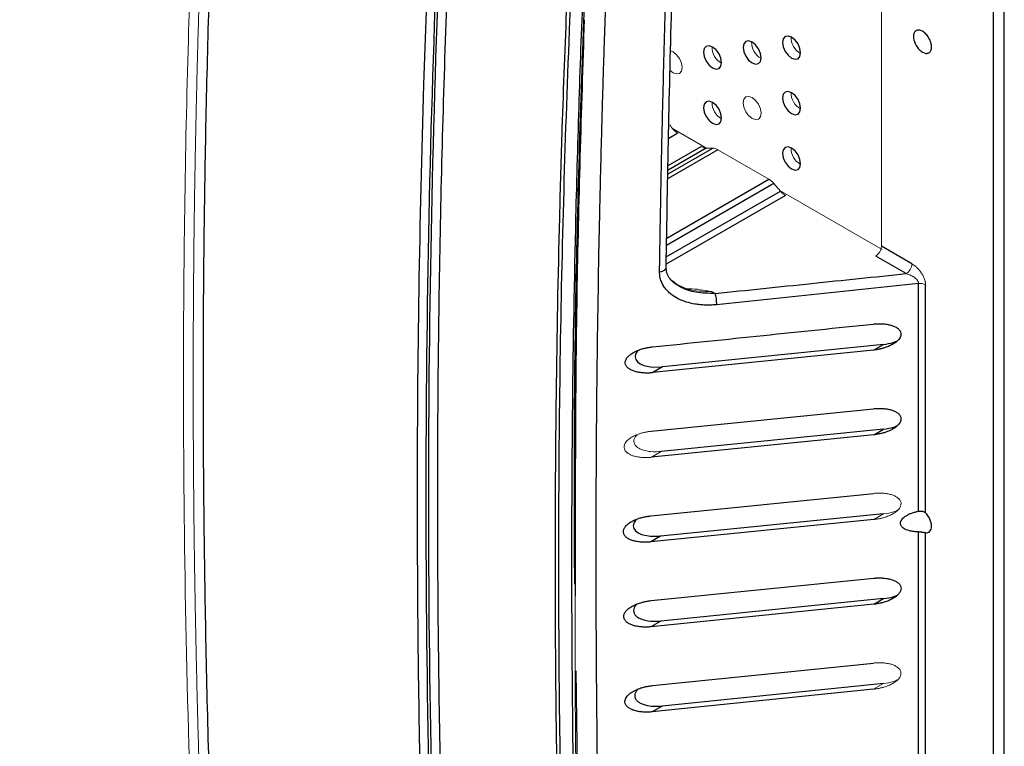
# Paper-space layout 'Sheet2' of a CAD drawing. Header units: millimetres. Extents: x 0 to 1118, y 0 to 864.
# Tile 25 of 85: x 241 to 303, y 563 to 608. Entities that reach past the tile are written whole.
import ezdxf

# ---------------------------------------------------------------- set-up
doc = ezdxf.new("R2010")
doc.units = ezdxf.units.MM

psp = doc.layouts.new('Sheet2')

# ---------------------------------------------------------------- linework, layer by layer
at = {"color": 7, "linetype": 'Continuous', "lineweight": 30}
for p, q in [((301.96, 641.451), (301.96, 506.721)), ((302.658, 507.619), (302.658, 640.542)), ((296.864, 592.746), (294.959, 593.846)), ((296.511, 592.134), (294.606, 593.234)), ((297.284, 577.255), (297.283, 591.513)), ((297.724, 577.147), (297.725, 591.433)), ((284.313, 591.011), (284.53, 590.886)), ((295.08, 587.702), (281.25, 586.286)), ((294.462, 587.346), (295.08, 587.702)), ((294.462, 587.346), (280.633, 585.93)), ((281.25, 586.286), (280.633, 585.93)), ((280.538, 582.259), (294.47, 583.675)), ((294.473, 582.043), (280.55, 580.634)), ((295.088, 582.399), (281.164, 580.994)), ((294.472, 582.044), (295.088, 582.399)), ((280.499, 576.962), (294.476, 578.37)), ((295.09, 577.093), (281.114, 575.691)), ((294.476, 576.737), (280.501, 575.33)), ((281.114, 575.691), (280.499, 575.336)), ((280.529, 571.656), (294.475, 573.062)), ((294.474, 571.428), (280.521, 570.018)), ((295.088, 571.784), (281.134, 570.379)), ((294.473, 571.429), (295.088, 571.784)), ((281.134, 570.379), (280.519, 570.024)), ((280.612, 566.339), (294.468, 567.751)), ((275.812, 567.258), (276.022, 553.188)), ((295.082, 566.473), (281.209, 565.057)), ((294.464, 566.117), (280.592, 564.701)), ((281.209, 565.057), (280.592, 564.701))]:
    psp.add_line(p, q, dxfattribs=at)
at = {"color": 144, "linetype": 'Continuous', "lineweight": 0}
for p, q in [((294.959, 593.846), (294.959, 630.533)), ((281.906, 606.011), (281.754, 606.075)), ((284.006, 599.985), (281.86, 601.224)), ((284.387, 599.985), (283.979, 599.985)), ((284.703, 599.889), (287.905, 598.041)), ((288.221, 597.772), (288.63, 597.3)), ((294.995, 593.642), (288.602, 597.332)), ((281.164, 580.994), (280.549, 580.639)), ((294.476, 576.738), (295.09, 577.093)), ((294.464, 566.117), (295.082, 566.473))]:
    psp.add_line(p, q, dxfattribs=at)
at = {"color": 8, "linetype": 'Continuous', "lineweight": 30}
for p, q in [((282.202, 600.925), (281.639, 600.599)), ((284.703, 599.889), (281.586, 598.089)), ((281.592, 598.372), (284.387, 599.985)), ((283.979, 599.985), (281.597, 598.61)), ((281.603, 598.893), (283.662, 600.082)), ((281.505, 594.346), (287.905, 598.041)), ((281.48, 593.173), (288.63, 597.3)), ((288.221, 597.772), (281.496, 593.889)), ((288.946, 597.032), (281.47, 592.716))]:
    psp.add_line(p, q, dxfattribs=at)
at = {"color": 7, "linetype": 'Continuous', "lineweight": 30, "flags": 128}
for points in [[(286.856, 606.624), (286.639, 606.699), (286.456, 606.664), (286.333, 606.523), (286.29, 606.297), (286.333, 606.023), (286.456, 605.74), (286.639, 605.492), (286.856, 605.318), (287.072, 605.242), (287.256, 605.278), (287.378, 605.419), (287.421, 605.644), (287.378, 605.919), (287.256, 606.202), (287.072, 606.449), (286.856, 606.624)], [(289.331, 606.931), (289.114, 607.006), (288.931, 606.97), (288.808, 606.829), (288.765, 606.604), (288.808, 606.329), (288.931, 606.046), (289.114, 605.799), (289.331, 605.624), (289.547, 605.549), (289.731, 605.585), (289.853, 605.726), (289.896, 605.951), (289.853, 606.226), (289.731, 606.508), (289.547, 606.756), (289.331, 606.931)], [(284.381, 606.318), (284.164, 606.393), (283.981, 606.357), (283.858, 606.216), (283.815, 605.991), (283.858, 605.716), (283.981, 605.433), (284.164, 605.186), (284.381, 605.011), (284.597, 604.936), (284.781, 604.972), (284.904, 605.113), (284.947, 605.338), (284.904, 605.613), (284.781, 605.895), (284.597, 606.143), (284.381, 606.318)], [(289.331, 603.46), (289.114, 603.536), (288.931, 603.5), (288.808, 603.359), (288.765, 603.134), (288.808, 602.859), (288.931, 602.576), (289.114, 602.329), (289.331, 602.154), (289.547, 602.079), (289.731, 602.114), (289.853, 602.255), (289.896, 602.48), (289.853, 602.755), (289.731, 603.038), (289.547, 603.286), (289.331, 603.46)], [(284.381, 602.847), (284.164, 602.923), (283.981, 602.887), (283.858, 602.746), (283.815, 602.521), (283.858, 602.246), (283.981, 601.963), (284.164, 601.716), (284.381, 601.541), (284.597, 601.466), (284.781, 601.501), (284.904, 601.642), (284.947, 601.868), (284.904, 602.142), (284.781, 602.425), (284.597, 602.673), (284.381, 602.847)], [(289.331, 599.99), (289.114, 600.065), (288.931, 600.03), (288.808, 599.888), (288.765, 599.663), (288.808, 599.388), (288.931, 599.106), (289.114, 598.858), (289.331, 598.684), (289.547, 598.608), (289.731, 598.644), (289.853, 598.785), (289.896, 599.01), (289.853, 599.285), (289.731, 599.568), (289.547, 599.815), (289.331, 599.99)], [(279.732, 587.329), (279.657, 587.257), (279.551, 587.083), (279.52, 586.912), (279.562, 586.752), (279.677, 586.603), (279.839, 586.487), (280.063, 586.388), (280.603, 586.28), (281.25, 586.286), (281.25, 586.286)], [(279.618, 576.747), (279.546, 576.679), (279.437, 576.506), (279.401, 576.335), (279.438, 576.172), (279.547, 576.02), (279.707, 575.9), (279.93, 575.799), (280.468, 575.686), (281.114, 575.691), (281.114, 575.691)]]:
    psp.add_lwpolyline(points, dxfattribs=at)
at = {"color": 144, "linetype": 'Continuous', "lineweight": 0, "flags": 128}
for points in [[(281.73, 604.839), (281.906, 604.705), (282.122, 604.63), (282.306, 604.665), (282.429, 604.806), (282.472, 605.031), (282.429, 605.306), (282.306, 605.589), (282.122, 605.837), (281.906, 606.011), (281.906, 606.011)], [(286.856, 603.154), (286.639, 603.229), (286.456, 603.193), (286.333, 603.052), (286.29, 602.827), (286.333, 602.552), (286.456, 602.27), (286.639, 602.022), (286.856, 601.847), (287.072, 601.772), (287.256, 601.808), (287.378, 601.949), (287.421, 602.174), (287.378, 602.449), (287.256, 602.732), (287.072, 602.979), (286.856, 603.154)]]:
    psp.add_lwpolyline(points, dxfattribs=at)
at = {"color": 144, "linetype": 'Continuous', "lineweight": 0}
for centre, radius, start, end in [((287.973, 606.616), 1.152, 178.66588, 241.32874), ((290.448, 606.922), 1.152, 178.66588, 241.32874), ((285.498, 606.309), 1.152, 178.66588, 241.32874), ((290.448, 603.452), 1.152, 178.66588, 241.32874), ((285.498, 602.839), 1.152, 178.66588, 241.32874), ((290.448, 599.982), 1.152, 178.66588, 241.32874), ((296.097, 592.781), 0.768, 302.60548, 357.39452)]:
    psp.add_arc(centre, radius, start, end, dxfattribs=at)
at = {"color": 7, "linetype": 'Continuous', "lineweight": 30}
for points, knots in [([(278.883, 658.085), (278.823, 657.515), (278.697, 656.331), (278.506, 654.481), (278.305, 652.492), (278.096, 650.361), (277.879, 648.088), (277.656, 645.672), (277.429, 643.112), (277.198, 640.408), (276.726, 634.622), (276.161, 626.753), (275.458, 614.645), (275.033, 604.599), (274.721, 593.842), (274.551, 584.837), (274.486, 574.198), (274.55, 563.483), (274.721, 554.29), (275.033, 543.191), (275.458, 532.688), (276.161, 519.828), (276.759, 510.855), (277.307, 503.627), (277.65, 499.366), (277.981, 495.439), (278.298, 491.849), (278.595, 488.598), (278.791, 486.542), (278.883, 485.572)], [0, 0, 0, 0, 0.010511, 0.021867, 0.034068, 0.047114, 0.061005, 0.075741, 0.091322, 0.107748, 0.125019, 0.196531, 0.249995, 0.342121, 0.374999, 0.439665, 0.5, 0.560225, 0.625002, 0.657956, 0.750006, 0.803471, 0.874982, 0.900571, 0.924259, 0.946046, 0.965932, 0.983917, 1, 1, 1, 1]), ([(279.151, 658.04), (279.09, 657.477), (278.968, 656.348), (278.791, 654.649), (278.616, 652.94), (278.444, 651.222), (278.275, 649.494), (278.109, 647.757), (277.947, 646.01), (277.788, 644.254), (277.633, 642.488), (277.48, 640.712), (277.331, 638.926), (277.186, 637.131), (277.045, 635.326), (276.906, 633.512), (276.772, 631.688), (276.641, 629.853), (276.514, 628.009), (276.391, 626.156), (276.272, 624.292), (276.157, 622.418), (276.046, 620.535), (275.939, 618.641), (275.677, 613.806), (275.319, 606.047), (274.972, 595.358), (274.767, 584.742), (274.7, 574.153), (274.767, 563.494), (274.972, 552.662), (275.319, 541.607), (275.704, 532.86), (276.034, 526.526), (276.25, 522.695), (276.481, 518.885), (276.726, 515.096), (276.984, 511.328), (277.256, 507.582), (277.541, 503.859), (277.838, 500.157), (278.148, 496.478), (278.47, 492.822), (278.802, 489.189), (279.035, 486.772), (279.151, 485.568)], [0, 0, 0, 0, 0.010393, 0.020829, 0.031308, 0.041831, 0.052398, 0.063007, 0.07366, 0.084357, 0.095097, 0.10588, 0.116706, 0.127576, 0.13849, 0.149446, 0.160446, 0.17149, 0.182576, 0.193706, 0.204879, 0.216096, 0.227356, 0.238659, 0.250005, 0.313829, 0.376771, 0.438829, 0.5, 0.561171, 0.623229, 0.686171, 0.749995, 0.771704, 0.793254, 0.814645, 0.835877, 0.856949, 0.877863, 0.898617, 0.919213, 0.939648, 0.959925, 0.980042, 1, 1, 1, 1]), ([(279.616, 658.047), (279.557, 657.458), (279.44, 656.282), (279.268, 654.513), (279.1, 652.742), (278.937, 650.969), (278.777, 649.193), (278.621, 647.414), (278.469, 645.633), (278.32, 643.849), (278.176, 642.062), (278.035, 640.273), (277.899, 638.481), (277.766, 636.687), (277.637, 634.89), (277.512, 633.091), (277.391, 631.289), (277.273, 629.485), (277.16, 627.678), (277.05, 625.869), (276.945, 624.057), (276.843, 622.243), (276.745, 620.427), (276.65, 618.608), (276.483, 615.229), (276.142, 607.617), (275.788, 596.681), (275.58, 584.65), (275.535, 576.286), (275.546, 570.646), (275.568, 567.039), (275.603, 563.424), (275.653, 559.801), (275.716, 556.17), (275.794, 552.531), (275.886, 548.885), (275.992, 545.232), (276.112, 541.571), (276.247, 537.903), (276.395, 534.227), (276.558, 530.544), (276.735, 526.854), (276.925, 523.157), (277.13, 519.453), (277.35, 515.742), (277.583, 512.024), (277.83, 508.299), (278.092, 504.568), (278.368, 500.83), (278.658, 497.086), (278.962, 493.335), (279.28, 489.578), (279.504, 487.068), (279.616, 485.813)], [0, 0, 0, 0, 0.010869, 0.021738, 0.032608, 0.043477, 0.054346, 0.065216, 0.076086, 0.086955, 0.097825, 0.108695, 0.119565, 0.130435, 0.141304, 0.152174, 0.163044, 0.173914, 0.184784, 0.195654, 0.206523, 0.217393, 0.228263, 0.239133, 0.250002, 0.288749, 0.375002, 0.443723, 0.500001, 0.520834, 0.541668, 0.562501, 0.583335, 0.604168, 0.625001, 0.645834, 0.666668, 0.687501, 0.708334, 0.729167, 0.750001, 0.770834, 0.791668, 0.812501, 0.833335, 0.854169, 0.875002, 0.895836, 0.916669, 0.937503, 0.958335, 0.979168, 1, 1, 1, 1]), ([(279.505, 656.155), (279.011, 650.779), (277.957, 639.315), (276.831, 621.43), (276.044, 602.575), (275.665, 586.327), (275.705, 576.28), (275.719, 572.691)], [0, 0, 0, 0, 0.198949, 0.424202, 0.649515, 0.874795, 1, 1, 1, 1]), ([(268.84, 647.374), (268.794, 646.841), (268.671, 645.434), (268.494, 643.322), (268.31, 641.031), (267.98, 636.786), (267.327, 627.547), (266.698, 615.903), (266.05, 598.512), (265.775, 580.903), (265.991, 560.237), (266.483, 544.405), (267.057, 532.272), (267.493, 524.654), (267.829, 519.343), (268.107, 515.258), (268.365, 511.677), (268.596, 508.604), (268.759, 506.552), (268.84, 505.526)], [0, 0, 0, 0, 0.011833, 0.03125, 0.046823, 0.062501, 0.125002, 0.250001, 0.316024, 0.499997, 0.624997, 0.749997, 0.828892, 0.874998, 0.906249, 0.937499, 0.95834, 0.979174, 1, 1, 1, 1]), ([(269.404, 505.568), (268.419, 517.882), (267.675, 530.092), (266.682, 554.27), (266.433, 566.238), (266.433, 589.904), (266.682, 601.602), (267.675, 624.703), (268.419, 636.107), (269.404, 647.355)], [0, 0, 0, 0, 0.25, 0.25, 0.5, 0.5, 0.75, 0.75, 1, 1, 1, 1]), ([(269.543, 647.438), (267.563, 624.949), (266.571, 601.82), (266.571, 554.488), (267.563, 530.285), (269.543, 505.651)], [0, 0, 0, 0, 0.5, 0.5, 1, 1, 1, 1]), ([(270.105, 647.42), (270.056, 646.85), (269.957, 645.715), (269.814, 644.015), (269.675, 642.323), (269.541, 640.638), (269.345, 638.103), (269.095, 634.707), (268.709, 629.016), (268.284, 621.87), (267.725, 610.357), (267.26, 595.835), (267.073, 578.199), (267.26, 560.36), (267.725, 545.333), (268.284, 533.215), (268.692, 525.914), (269.037, 520.416), (269.261, 517.047), (269.476, 513.981), (269.676, 511.234), (269.885, 508.475), (270.031, 506.629), (270.105, 505.693)], [0, 0, 0, 0, 0.012652, 0.025227, 0.037727, 0.050152, 0.062501, 0.09376, 0.125002, 0.187552, 0.250002, 0.375088, 0.5, 0.624911, 0.749998, 0.812439, 0.874998, 0.899958, 0.924999, 0.943849, 0.9625, 0.980981, 1, 1, 1, 1]), ([(253.393, 523.553), (253.26, 523.761), (252.995, 524.178), (252.601, 524.805), (252.211, 525.433), (251.824, 526.061), (251.44, 526.69), (251.06, 527.319), (250.683, 527.949), (250.05, 529.02), (248.943, 530.928), (246.941, 534.526), (244.6, 539.053), (242.045, 544.463), (239.858, 549.568), (237.676, 555.235), (235.928, 560.382), (234.097, 566.56), (232.455, 573.22), (231.055, 580.996), (230.212, 588.599), (230.023, 593.542), (230.024, 596.004), (230.024, 596.087), (230.025, 596.18), (230.025, 596.284), (230.025, 596.398), (230.026, 596.523), (230.027, 596.658), (230.028, 596.803), (230.03, 596.959), (230.032, 597.125), (230.034, 597.301), (230.037, 597.488), (230.041, 597.685), (230.045, 597.892), (230.05, 598.11), (230.056, 598.337), (230.062, 598.575), (230.07, 598.823), (230.078, 599.08), (230.088, 599.348), (230.099, 599.625), (230.111, 599.913), (230.125, 600.21), (230.14, 600.517), (230.157, 600.833), (230.176, 601.159), (230.196, 601.495), (230.218, 601.84), (230.243, 602.194), (230.27, 602.558), (230.299, 602.931), (230.33, 603.313), (230.364, 603.705), (230.401, 604.105), (230.441, 604.514), (230.484, 604.932), (230.53, 605.358), (230.579, 605.793), (230.632, 606.236), (230.688, 606.688), (230.748, 607.148), (230.813, 607.616), (230.881, 608.092), (230.954, 608.576), (231.031, 609.068), (231.113, 609.567), (231.199, 610.074), (231.291, 610.588), (231.388, 611.109), (231.49, 611.637), (231.598, 612.172), (231.712, 612.713), (231.832, 613.261), (231.957, 613.815), (232.09, 614.375), (232.229, 614.942), (232.374, 615.514), (232.527, 616.091), (232.687, 616.674), (232.854, 617.262), (233.029, 617.855), (233.212, 618.452), (233.403, 619.054), (233.603, 619.66), (233.811, 620.27), (234.028, 620.884), (234.253, 621.501), (234.488, 622.121), (234.733, 622.745), (234.987, 623.371), (235.251, 623.999), (235.526, 624.629), (235.811, 625.261), (236.106, 625.895), (236.413, 626.53), (236.73, 627.165), (237.059, 627.801), (237.4, 628.437), (237.753, 629.073), (238.118, 629.709), (238.495, 630.344), (238.885, 630.977), (239.287, 631.609), (239.703, 632.239), (240.132, 632.866), (240.574, 633.491), (241.03, 634.113), (241.501, 634.731), (241.985, 635.345), (242.484, 635.955), (242.998, 636.56), (243.527, 637.159), (244.07, 637.753), (244.63, 638.341), (245.205, 638.922), (245.795, 639.496), (246.402, 640.063), (247.025, 640.621), (247.664, 641.171), (248.32, 641.711), (248.993, 642.242), (249.683, 642.763), (250.39, 643.274), (251.114, 643.773), (251.856, 644.26), (252.616, 644.736), (253.133, 645.04), (253.393, 645.193)], [0, 0, 0, 0, 0.004487, 0.008968, 0.013442, 0.01791, 0.02237, 0.026824, 0.031271, 0.035712, 0.049464, 0.071423, 0.110818, 0.142842, 0.181875, 0.214263, 0.257285, 0.285688, 0.339253, 0.392822, 0.446395, 0.499969, 0.500504, 0.501117, 0.501808, 0.502577, 0.503424, 0.504349, 0.505353, 0.506434, 0.507594, 0.508831, 0.510147, 0.511541, 0.513013, 0.514563, 0.516191, 0.517898, 0.519682, 0.521544, 0.523485, 0.525504, 0.527601, 0.529775, 0.532028, 0.534359, 0.536769, 0.539256, 0.541821, 0.544465, 0.547186, 0.549986, 0.552864, 0.555819, 0.558853, 0.561965, 0.565155, 0.568423, 0.57177, 0.575194, 0.578696, 0.582277, 0.585935, 0.589672, 0.593487, 0.597379, 0.60135, 0.605399, 0.609526, 0.613731, 0.618015, 0.622376, 0.626815, 0.631332, 0.635928, 0.640601, 0.645353, 0.650183, 0.65509, 0.660076, 0.66514, 0.670282, 0.675502, 0.6808, 0.686176, 0.69163, 0.697162, 0.702773, 0.708461, 0.714227, 0.720072, 0.725994, 0.731995, 0.738074, 0.74423, 0.750465, 0.756778, 0.763169, 0.769638, 0.776185, 0.78281, 0.789513, 0.796294, 0.803153, 0.81009, 0.817105, 0.824199, 0.83137, 0.83862, 0.845947, 0.853353, 0.860836, 0.868398, 0.876038, 0.883755, 0.891551, 0.899425, 0.907377, 0.915407, 0.923515, 0.931701, 0.939965, 0.948307, 0.956727, 0.965226, 0.973802, 0.982457, 0.991189, 1, 1, 1, 1]), ([(254.727, 644.583), (254.683, 644.011), (254.594, 642.869), (254.467, 641.153), (254.343, 639.436), (254.223, 637.718), (254.107, 636), (253.995, 634.281), (253.887, 632.562), (253.783, 630.841), (253.683, 629.12), (253.587, 627.398), (253.495, 625.676), (253.406, 623.952), (253.322, 622.228), (253.242, 620.503), (253.165, 618.778), (253.092, 617.052), (252.948, 613.43), (252.762, 607.899), (252.583, 600.431), (252.475, 592.932), (252.427, 582.885), (252.547, 570.216), (252.905, 557.422), (253.333, 547.106), (253.66, 540.634), (253.955, 535.436), (254.167, 531.975), (254.364, 528.944), (254.54, 526.334), (254.664, 524.581), (254.727, 523.7)], [0, 0, 0, 0, 0.014819, 0.029624, 0.044415, 0.059191, 0.073952, 0.088699, 0.103433, 0.118152, 0.132857, 0.147548, 0.162225, 0.176889, 0.191538, 0.206175, 0.220798, 0.235407, 0.250003, 0.31262, 0.375153, 0.437612, 0.500003, 0.62485, 0.749998, 0.81241, 0.874998, 0.906261, 0.937499, 0.958105, 0.978939, 1, 1, 1, 1]), ([(278.598, 629.193), (278.562, 628.557), (278.491, 627.302), (278.391, 625.444), (278.297, 623.637), (278.208, 621.882), (278.126, 620.179), (278.049, 618.528), (277.978, 616.93), (277.911, 615.384), (277.85, 613.891), (277.792, 612.451), (277.739, 611.063), (277.69, 609.729), (277.644, 608.449), (277.603, 607.221), (277.564, 606.048), (277.528, 604.928), (277.496, 603.862), (277.466, 602.85), (277.439, 601.893), (277.414, 600.989), (277.392, 600.14), (277.371, 599.345), (277.353, 598.605), (277.336, 597.919), (277.321, 597.288), (277.308, 596.712), (277.297, 596.19), (277.287, 595.723), (277.278, 595.312), (277.27, 594.955), (277.264, 594.653), (277.259, 594.406), (277.255, 594.214), (277.253, 594.077), (277.191, 590.936), (277.099, 584.821), (277.048, 575.741), (277.078, 566.814), (277.176, 558.643), (277.333, 550.66), (277.558, 542.287), (277.912, 532.324), (278.352, 522.683), (278.817, 514.127), (279.223, 507.429), (279.623, 501.404), (280.005, 496.06), (280.36, 491.401), (280.675, 487.431), (280.878, 485.012), (280.969, 483.919)], [0, 0, 0, 0, 0.0137073, 0.027029, 0.0399651, 0.0525154, 0.0646799, 0.0764586, 0.0878514, 0.0988581, 0.1094789, 0.1197136, 0.1295621, 0.1390245, 0.1481007, 0.1567907, 0.1650944, 0.1730118, 0.1805429, 0.1876876, 0.194446, 0.200818, 0.2068036, 0.2124028, 0.2176156, 0.222442, 0.2268819, 0.2309353, 0.2346023, 0.2378828, 0.2407768, 0.2432843, 0.2454054, 0.2471399, 0.248488, 0.2494495, 0.2500246, 0.3146386, 0.3778605, 0.4396874, 0.5001171, 0.5468098, 0.6040507, 0.671834, 0.7501509, 0.7997758, 0.8447534, 0.8850854, 0.9207739, 0.9518212, 0.9782292, 1, 1, 1, 1]), ([(281.058, 592.241), (281.068, 592.93), (281.089, 594.308), (281.126, 596.368), (281.165, 598.422), (281.208, 600.467), (281.255, 602.505), (281.305, 604.535), (281.359, 606.558), (281.416, 608.573), (281.476, 610.581), (281.54, 612.58), (281.607, 614.573), (281.677, 616.557), (281.75, 618.535), (281.827, 620.504), (281.907, 622.466), (281.99, 624.421), (282.048, 625.72), (282.077, 626.369)], [0, 0, 0, 0, 0.060115, 0.12007, 0.179864, 0.239497, 0.298968, 0.358279, 0.417428, 0.476415, 0.535241, 0.593904, 0.652405, 0.710744, 0.768921, 0.826935, 0.884786, 0.942475, 1, 1, 1, 1]), ([(281.466, 592.531), (281.566, 598.111), (281.771, 609.555), (282.222, 620.854), (282.453, 626.643)], [0, 0, 0, 0, 0.487617, 1, 1, 1, 1]), ([(276.332, 608.017), (276.15, 602.306), (275.771, 590.396), (275.769, 578.261), (275.767, 571.946)], [0, 0, 0, 0, 0.479557, 1, 1, 1, 1]), ([(298.099, 606.323), (298.099, 606.409), (298.084, 606.503), (298.027, 606.693), (297.985, 606.79), (297.881, 606.971), (297.818, 607.056), (297.681, 607.2), (297.607, 607.26), (297.459, 607.346), (297.385, 607.371), (297.248, 607.385), (297.185, 607.373), (297.081, 607.312), (297.039, 607.264), (296.982, 607.139), (296.967, 607.062), (296.967, 606.976)], [0, 0, 0, 0, 0.125, 0.125, 0.25, 0.25, 0.375, 0.375, 0.5, 0.5, 0.625, 0.625, 0.75, 0.75, 0.875, 0.875, 1, 1, 1, 1]), ([(296.967, 606.976), (296.967, 606.891), (296.982, 606.797), (297.039, 606.606), (297.081, 606.509), (297.185, 606.328), (297.248, 606.243), (297.385, 606.099), (297.459, 606.039), (297.607, 605.954), (297.681, 605.928), (297.818, 605.914), (297.881, 605.927), (297.985, 605.987), (298.027, 606.035), (298.084, 606.161), (298.099, 606.238), (298.099, 606.323)], [0, 0, 0, 0, 0.125, 0.125, 0.25, 0.25, 0.375, 0.375, 0.5, 0.5, 0.625, 0.625, 0.75, 0.75, 0.875, 0.875, 1, 1, 1, 1]), ([(229.932, 593.833), (229.968, 592.313), (230.057, 588.507), (230.763, 582.174), (231.972, 574.922), (233.681, 567.547), (235.637, 560.85), (237.148, 556.451), (237.911, 554.369), (238.101, 553.856), (238.293, 553.344), (238.488, 552.831), (238.684, 552.319), (238.882, 551.807), (239.083, 551.295), (239.223, 550.941), (239.338, 550.651), (239.505, 550.234), (239.768, 549.585), (240.115, 548.741), (240.492, 547.838), (240.919, 546.835), (241.337, 545.874), (241.712, 545.026), (242.033, 544.31), (242.331, 543.655), (242.605, 543.058), (242.861, 542.505), (243.1, 541.997), (243.316, 541.539), (243.551, 541.045), (243.956, 540.202), (244.648, 538.789), (245.652, 536.801), (246.486, 535.209), (247.025, 534.203), (247.212, 533.856), (247.404, 533.502), (247.602, 533.14), (247.804, 532.77), (248.078, 532.275), (248.478, 531.556), (249.067, 530.515), (249.839, 529.174), (250.804, 527.539), (251.972, 525.613), (252.837, 524.243), (253.301, 523.509)], [0, 0, 0, 0, 0.068843, 0.172312, 0.275776, 0.379232, 0.482682, 0.555114, 0.562227, 0.569341, 0.576453, 0.583566, 0.590678, 0.59779, 0.604902, 0.612014, 0.612554, 0.616976, 0.629409, 0.639633, 0.6522, 0.66711, 0.681555, 0.692432, 0.702619, 0.711592, 0.719951, 0.727697, 0.734829, 0.741347, 0.746985, 0.755631, 0.776928, 0.806715, 0.83995, 0.844789, 0.849741, 0.854806, 0.859983, 0.865274, 0.870677, 0.881271, 0.896249, 0.915611, 0.939357, 0.967488, 1, 1, 1, 1]), ([(282.278, 591.341), (282.155, 591.418), (281.913, 591.571), (281.654, 591.866), (281.488, 592.193), (281.474, 592.43), (281.467, 592.548)], [0, 0, 0, 0, 0.257075, 0.508288, 0.754903, 1, 1, 1, 1]), ([(284.62, 590.186), (284.572, 590.182), (284.477, 590.172), (284.335, 590.163), (284.193, 590.158), (284.051, 590.157), (283.85, 590.16), (283.593, 590.177), (283.192, 590.23), (282.724, 590.34), (282.227, 590.54), (281.864, 590.764), (281.614, 590.976), (281.435, 591.167), (281.282, 591.384), (281.178, 591.594), (281.116, 591.778), (281.081, 591.929), (281.06, 592.083), (281.058, 592.188), (281.058, 592.241)], [0, 0, 0, 0, 0.027725, 0.055432, 0.083151, 0.110911, 0.138741, 0.201814, 0.264218, 0.382057, 0.49656, 0.604184, 0.662763, 0.719933, 0.785746, 0.850528, 0.88814, 0.925437, 0.962647, 1, 1, 1, 1]), ([(284.53, 590.886), (286.543, 591.096), (290.537, 591.511), (294.53, 591.927), (296.511, 592.134)], [0, 0, 0, 0, 0.504092, 1, 1, 1, 1]), ([(297.283, 591.513), (295.181, 591.292), (290.96, 590.849), (286.739, 590.408), (284.62, 590.186)], [0, 0, 0, 0, 0.4979117, 1, 1, 1, 1]), ([(284.53, 590.886), (284.54, 590.853), (284.551, 590.808), (284.573, 590.697), (284.584, 590.632), (284.601, 590.496), (284.608, 590.425), (284.617, 590.296), (284.618, 590.238), (284.618, 590.19)], [0, 0, 0, 0, 0.25, 0.25, 0.5, 0.5, 0.75, 0.75, 1, 1, 1, 1]), ([(280.611, 587.544), (282.928, 587.783), (287.544, 588.26), (292.159, 588.737), (294.458, 588.975)], [0, 0, 0, 0, 0.5018662, 1, 1, 1, 1]), ([(294.458, 588.975), (294.494, 588.979), (294.566, 588.985), (294.673, 588.992), (294.779, 588.995), (294.884, 588.994), (294.988, 588.991), (295.15, 588.98), (295.362, 588.953), (295.611, 588.89), (295.826, 588.804), (296.004, 588.691), (296.133, 588.549), (296.185, 588.394), (296.178, 588.251), (296.131, 588.125), (296.036, 587.984), (295.879, 587.834), (295.659, 587.691), (295.401, 587.567), (295.146, 587.479), (294.905, 587.415), (294.686, 587.371), (294.537, 587.354), (294.463, 587.345)], [0, 0, 0, 0, 0.025096, 0.04993, 0.074534, 0.098943, 0.123189, 0.147307, 0.213795, 0.276089, 0.334551, 0.387478, 0.440756, 0.489921, 0.523901, 0.558462, 0.595715, 0.651033, 0.713346, 0.777625, 0.846962, 0.89712, 0.948031, 1, 1, 1, 1]), ([(280.634, 585.924), (280.598, 585.921), (280.525, 585.914), (280.417, 585.908), (280.31, 585.905), (280.204, 585.905), (280.1, 585.909), (279.936, 585.92), (279.722, 585.949), (279.471, 586.012), (279.255, 586.1), (279.076, 586.215), (278.948, 586.358), (278.892, 586.533), (278.921, 586.723), (279.036, 586.904), (279.211, 587.067), (279.43, 587.206), (279.685, 587.326), (279.936, 587.413), (280.174, 587.475), (280.391, 587.518), (280.537, 587.535), (280.611, 587.544)], [0, 0, 0, 0, 0.025343, 0.050434, 0.075307, 0.099998, 0.124539, 0.148969, 0.21614, 0.279115, 0.338231, 0.391777, 0.445561, 0.495298, 0.546184, 0.60051, 0.655426, 0.717016, 0.780328, 0.848775, 0.898336, 0.948644, 1, 1, 1, 1]), ([(295.08, 587.702), (295.301, 587.73), (295.606, 587.767), (295.885, 587.891), (295.962, 587.925)], [0, 0, 0, 0, 0.7239895, 1, 1, 1, 1]), ([(294.47, 583.675), (294.506, 583.678), (294.578, 583.685), (294.685, 583.691), (294.791, 583.693), (294.896, 583.693), (294.999, 583.689), (295.161, 583.678), (295.373, 583.65), (295.621, 583.586), (295.835, 583.499), (296.012, 583.384), (296.14, 583.242), (296.191, 583.086), (296.182, 582.943), (296.135, 582.817), (296.039, 582.677), (295.883, 582.528), (295.663, 582.386), (295.407, 582.263), (295.153, 582.175), (294.913, 582.113), (294.695, 582.069), (294.547, 582.052), (294.473, 582.043)], [0, 0, 0, 0, 0.025121, 0.049978, 0.074604, 0.099033, 0.123299, 0.147437, 0.214015, 0.276392, 0.334958, 0.387991, 0.441346, 0.490679, 0.524689, 0.559273, 0.596509, 0.651814, 0.713983, 0.778122, 0.847306, 0.897358, 0.948154, 1, 1, 1, 1]), ([(295.088, 582.399), (295.308, 582.426), (295.612, 582.463), (295.89, 582.586), (295.967, 582.62)], [0, 0, 0, 0, 0.723328, 1, 1, 1, 1]), ([(280.501, 575.33), (280.465, 575.327), (280.392, 575.32), (280.284, 575.314), (280.176, 575.312), (280.071, 575.313), (279.966, 575.317), (279.805, 575.329), (279.596, 575.357), (279.351, 575.42), (279.14, 575.507), (278.963, 575.622), (278.835, 575.764), (278.777, 575.94), (278.804, 576.131), (278.918, 576.314), (279.092, 576.479), (279.31, 576.62), (279.567, 576.743), (279.82, 576.83), (280.059, 576.893), (280.277, 576.936), (280.424, 576.953), (280.499, 576.962)], [0, 0, 0, 0, 0.025458, 0.050647, 0.075601, 0.100356, 0.124948, 0.149415, 0.215075, 0.276459, 0.334634, 0.387272, 0.441211, 0.490975, 0.542031, 0.596671, 0.651989, 0.714098, 0.778196, 0.847362, 0.897427, 0.948203, 1, 1, 1, 1]), ([(296.154, 576.498), (296.154, 576.51), (296.155, 576.534), (296.161, 576.571), (296.172, 576.608), (296.186, 576.644), (296.205, 576.681), (296.227, 576.718), (296.275, 576.783), (296.363, 576.873), (296.506, 576.975), (296.672, 577.066), (296.859, 577.144), (297.065, 577.21), (297.21, 577.24), (297.284, 577.255)], [0, 0, 0, 0, 0.029417, 0.058796, 0.088399, 0.11848, 0.149284, 0.181038, 0.213948, 0.324264, 0.446062, 0.570605, 0.704421, 0.84938, 1, 1, 1, 1]), ([(297.284, 577.255), (297.301, 577.258), (297.333, 577.263), (297.382, 577.267), (297.43, 577.267), (297.478, 577.263), (297.535, 577.253), (297.599, 577.233), (297.667, 577.197), (297.705, 577.164), (297.724, 577.147)], [0, 0, 0, 0, 0.102351, 0.203048, 0.303029, 0.403255, 0.504678, 0.668316, 0.832046, 1, 1, 1, 1]), ([(298.099, 576.315), (298.099, 576.449), (298.062, 576.603), (297.929, 576.899), (297.833, 577.039), (297.724, 577.147)], [0, 0, 0, 0, 0.5, 0.5, 1, 1, 1, 1]), ([(297.284, 575.969), (297.248, 575.969), (297.176, 575.968), (297.07, 575.973), (296.967, 575.982), (296.834, 576), (296.678, 576.033), (296.508, 576.091), (296.363, 576.165), (296.266, 576.245), (296.209, 576.317), (296.177, 576.375), (296.157, 576.435), (296.155, 576.477), (296.154, 576.498)], [0, 0, 0, 0, 0.073932, 0.146394, 0.217567, 0.287642, 0.425297, 0.553081, 0.676265, 0.787403, 0.843773, 0.897168, 0.948799, 1, 1, 1, 1]), ([(297.724, 575.917), (297.833, 575.899), (297.929, 575.928), (298.062, 576.069), (298.099, 576.182), (298.099, 576.315)], [0, 0, 0, 0, 0.5, 0.5, 1, 1, 1, 1]), ([(297.278, 547.243), (297.28, 551.968), (297.284, 561.544), (297.284, 571.118), (297.284, 575.969)], [0, 0, 0, 0, 0.493402, 1, 1, 1, 1]), ([(297.284, 575.969), (297.301, 575.969), (297.331, 575.969), (297.373, 575.967), (297.419, 575.963), (297.471, 575.958), (297.536, 575.949), (297.602, 575.938), (297.669, 575.926), (297.705, 575.92), (297.724, 575.917)], [0, 0, 0, 0, 0.101078, 0.188758, 0.262143, 0.39076, 0.510454, 0.675628, 0.838853, 1, 1, 1, 1]), ([(294.475, 573.062), (294.511, 573.066), (294.583, 573.072), (294.691, 573.078), (294.797, 573.081), (294.902, 573.08), (295.005, 573.076), (295.167, 573.065), (295.38, 573.036), (295.629, 572.971), (295.843, 572.883), (296.019, 572.767), (296.145, 572.622), (296.199, 572.445), (296.169, 572.255), (296.053, 572.073), (295.878, 571.909), (295.659, 571.769), (295.403, 571.647), (295.151, 571.56), (294.912, 571.498), (294.695, 571.455), (294.548, 571.437), (294.474, 571.428)], [0, 0, 0, 0, 0.025211, 0.050153, 0.074862, 0.09937, 0.123713, 0.147926, 0.214745, 0.277318, 0.336121, 0.389341, 0.442843, 0.49243, 0.543353, 0.597929, 0.653154, 0.715061, 0.778934, 0.847846, 0.897732, 0.948348, 1, 1, 1, 1]), ([(295.088, 571.784), (295.308, 571.811), (295.612, 571.848), (295.891, 571.972), (295.969, 572.006)], [0, 0, 0, 0, 0.722419, 1, 1, 1, 1]), ([(280.521, 570.018), (280.485, 570.015), (280.413, 570.008), (280.307, 570.002), (280.201, 570), (280.097, 570), (279.994, 570.004), (279.832, 570.016), (279.62, 570.044), (279.372, 570.108), (279.159, 570.196), (278.983, 570.312), (278.856, 570.456), (278.801, 570.632), (278.83, 570.823), (278.945, 571.006), (279.119, 571.171), (279.339, 571.313), (279.595, 571.435), (279.849, 571.524), (280.089, 571.586), (280.307, 571.63), (280.455, 571.647), (280.529, 571.656)], [0, 0, 0, 0, 0.02509, 0.049918, 0.074519, 0.098926, 0.123173, 0.147296, 0.21384, 0.276177, 0.334737, 0.387735, 0.441066, 0.490455, 0.541394, 0.596078, 0.651462, 0.713654, 0.777917, 0.847175, 0.897325, 0.948164, 1, 1, 1, 1]), ([(279.646, 571.44), (279.622, 571.418), (279.543, 571.348), (279.457, 571.207), (279.413, 571.028), (279.451, 570.855), (279.561, 570.705), (279.731, 570.578), (280.031, 570.444), (280.508, 570.347), (280.917, 570.368), (281.134, 570.379)], [0, 0, 0, 0, 0.03742, 0.12109, 0.197324, 0.273758, 0.35726, 0.442876, 0.543011, 0.7576, 1, 1, 1, 1]), ([(280.593, 564.695), (280.55, 564.691), (280.464, 564.683), (280.337, 564.677), (280.211, 564.676), (280.087, 564.679), (279.912, 564.691), (279.693, 564.72), (279.446, 564.783), (279.232, 564.871), (279.056, 564.987), (278.929, 565.131), (278.881, 565.288), (278.891, 565.432), (278.94, 565.558), (279.036, 565.699), (279.194, 565.849), (279.415, 565.992), (279.673, 566.116), (279.928, 566.205), (280.169, 566.269), (280.389, 566.312), (280.537, 566.33), (280.612, 566.339)], [0, 0, 0, 0, 0.029991, 0.05961, 0.088915, 0.117963, 0.146816, 0.213163, 0.275278, 0.333645, 0.386422, 0.439568, 0.48877, 0.522719, 0.557358, 0.594726, 0.65021, 0.712584, 0.777132, 0.846639, 0.896984, 0.948002, 1, 1, 1, 1]), ([(279.724, 566.12), (279.701, 566.099), (279.622, 566.03), (279.535, 565.89), (279.488, 565.71), (279.523, 565.536), (279.632, 565.384), (279.802, 565.257), (280.103, 565.121), (280.581, 565.025), (280.991, 565.046), (281.209, 565.057)], [0, 0, 0, 0, 0.036312, 0.120119, 0.196264, 0.272784, 0.356182, 0.441938, 0.542204, 0.757146, 1, 1, 1, 1])]:
    psp.add_open_spline(points, degree=3, knots=knots, dxfattribs=at)
at = {"color": 8, "linetype": 'Continuous', "lineweight": 30}
for points, knots in [([(253.301, 645.574), (253.082, 645.446), (252.585, 645.155), (251.767, 644.645), (250.794, 644.005), (249.677, 643.218), (248.489, 642.314), (247.229, 641.276), (246.002, 640.179), (245.095, 639.298), (244.539, 638.731), (244.276, 638.458), (244.023, 638.192), (243.782, 637.932), (243.551, 637.68), (243.284, 637.384), (242.91, 636.96), (242.326, 636.277), (241.503, 635.265), (240.449, 633.872), (239.567, 632.596), (238.903, 631.568), (238.499, 630.921), (238.086, 630.235), (237.664, 629.506), (237.235, 628.735), (236.801, 627.92), (236.363, 627.06), (235.421, 625.118), (234.125, 622.052), (232.701, 617.771), (231.601, 613.468), (230.935, 609.925), (230.543, 607.202), (230.318, 605.31), (230.14, 603.435), (230.007, 601.58), (229.913, 599.747), (229.864, 597.937), (229.829, 595.99), (229.895, 594.607), (229.932, 593.833)], [0, 0, 0, 0, 0.014321, 0.032431, 0.054332, 0.080021, 0.109498, 0.13846, 0.171859, 0.201806, 0.209079, 0.216115, 0.222915, 0.229477, 0.235803, 0.241892, 0.251536, 0.267064, 0.291441, 0.323197, 0.362333, 0.375272, 0.388853, 0.403073, 0.417935, 0.433438, 0.449581, 0.466366, 0.483791, 0.561456, 0.635887, 0.707085, 0.77505, 0.804515, 0.833329, 0.861491, 0.889001, 0.915858, 0.942064, 0.967617, 1, 1, 1, 1]), ([(281.056, 592.246), (281.104, 592.253), (281.197, 592.267), (281.313, 592.316), (281.397, 592.376), (281.447, 592.443), (281.469, 592.495), (281.464, 592.524), (281.463, 592.53)], [0, 0, 0, 0, 0.211224, 0.416665, 0.608865, 0.783055, 0.957244, 1, 1, 1, 1]), ([(284.53, 590.886), (284.125, 590.894), (283.368, 590.908), (282.394, 591.209), (281.98, 591.57), (281.8, 591.726)], [0, 0, 0, 0, 0.394234, 0.737085, 1, 1, 1, 1])]:
    psp.add_open_spline(points, degree=3, knots=knots, dxfattribs=at)
at = {"color": 144, "linetype": 'Continuous', "lineweight": 0}
for points, knots in [([(253.657, 644.746), (253.619, 644.28), (253.513, 643.009), (253.32, 640.589), (253.086, 637.492), (252.833, 633.907), (252.486, 628.564), (252.14, 622.359), (251.785, 614.552), (251.367, 602.625), (251.078, 582.575), (251.478, 562.601), (252.164, 547.135), (252.508, 540.733), (252.824, 535.54), (253.072, 531.764), (253.312, 528.347), (253.504, 525.736), (253.614, 524.301), (253.657, 523.737)], [0, 0, 0, 0, 0.012054, 0.032888, 0.062501, 0.091852, 0.125002, 0.199354, 0.250005, 0.322876, 0.500006, 0.749995, 0.812497, 0.874998, 0.904582, 0.937499, 0.965686, 0.98652, 1, 1, 1, 1]), ([(254.184, 523.724), (254.142, 524.281), (254.06, 525.397), (253.941, 527.069), (253.824, 528.739), (253.711, 530.408), (253.601, 532.075), (253.494, 533.741), (253.391, 535.406), (253.291, 537.069), (253.194, 538.73), (253.101, 540.391), (253.01, 542.049), (252.923, 543.706), (252.84, 545.362), (252.759, 547.016), (252.682, 548.669), (252.609, 550.32), (252.538, 551.969), (252.471, 553.617), (252.408, 555.264), (252.347, 556.909), (252.29, 558.552), (252.236, 560.193), (252.186, 561.833), (252.139, 563.472), (252.095, 565.108), (252.055, 566.743), (252.018, 568.377), (251.984, 570.009), (251.954, 571.639), (251.927, 573.267), (251.903, 574.894), (251.883, 576.519), (251.866, 578.142), (251.853, 579.763), (251.843, 581.383), (251.836, 583.001), (251.833, 584.618), (251.833, 586.232), (251.836, 587.845), (251.843, 589.456), (251.853, 591.065), (251.866, 592.673), (251.883, 594.278), (251.903, 595.882), (251.927, 597.484), (251.954, 599.084), (251.984, 600.683), (252.018, 602.279), (252.055, 603.874), (252.095, 605.467), (252.139, 607.058), (252.186, 608.647), (252.236, 610.234), (252.29, 611.819), (252.347, 613.403), (252.408, 614.985), (252.471, 616.564), (252.538, 618.142), (252.609, 619.718), (252.682, 621.292), (252.76, 622.864), (252.84, 624.434), (252.923, 626.002), (253.01, 627.569), (253.101, 629.133), (253.194, 630.696), (253.291, 632.256), (253.391, 633.815), (253.494, 635.371), (253.601, 636.926), (253.711, 638.479), (253.824, 640.029), (253.941, 641.578), (254.06, 643.125), (254.142, 644.155), (254.184, 644.669)], [0, 0, 0, 0, 0.0133339, 0.0266678, 0.0400017, 0.0533356, 0.0666694, 0.0800032, 0.0933369, 0.1066706, 0.1200043, 0.133338, 0.1466716, 0.1600052, 0.1733387, 0.1866722, 0.2000058, 0.2133392, 0.2266727, 0.2400062, 0.2533396, 0.266673, 0.2800064, 0.2933398, 0.3066731, 0.3200065, 0.3333398, 0.3466731, 0.3600064, 0.3733396, 0.3866729, 0.4000062, 0.4133394, 0.4266726, 0.4400058, 0.453339, 0.4666722, 0.4800054, 0.4933386, 0.5066718, 0.520005, 0.5333381, 0.5466713, 0.5600044, 0.5733376, 0.5866707, 0.6000038, 0.613337, 0.6266701, 0.6400032, 0.6533364, 0.6666695, 0.6800026, 0.6933357, 0.7066689, 0.720002, 0.7333351, 0.7466683, 0.7600014, 0.7733346, 0.7866677, 0.8000009, 0.8133341, 0.8266673, 0.8400004, 0.8533336, 0.8666669, 0.8800001, 0.8933333, 0.9066666, 0.9199999, 0.9333332, 0.9466665, 0.9599999, 0.9733332, 0.9866666, 1, 1, 1, 1]), ([(282.202, 600.925), (282.11, 600.978), (282.017, 601.053), (281.846, 601.233), (281.768, 601.339), (281.702, 601.452)], [0, 0, 0, 0, 0.5, 0.5, 1, 1, 1, 1]), ([(294.959, 593.846), (294.959, 593.739), (294.921, 593.611), (294.79, 593.384), (294.698, 593.287), (294.606, 593.234)], [0, 0, 0, 0, 0.5, 0.5, 1, 1, 1, 1]), ([(297.725, 591.433), (297.725, 591.45), (297.724, 591.485), (297.719, 591.54), (297.71, 591.596), (297.694, 591.672), (297.666, 591.769), (297.611, 591.914), (297.521, 592.088), (297.398, 592.269), (297.265, 592.426), (297.147, 592.541), (297.042, 592.627), (296.954, 592.692), (296.894, 592.728), (296.864, 592.746)], [0, 0, 0, 0, 0.036655, 0.073094, 0.109537, 0.146205, 0.218533, 0.291363, 0.419552, 0.553738, 0.667064, 0.783403, 0.85525, 0.927267, 1, 1, 1, 1]), ([(297.283, 591.513), (297.282, 591.522), (297.282, 591.541), (297.276, 591.571), (297.266, 591.603), (297.252, 591.635), (297.235, 591.668), (297.214, 591.701), (297.173, 591.756), (297.097, 591.834), (296.951, 591.946), (296.78, 592.039), (296.62, 592.102), (296.541, 592.125), (296.511, 592.134)], [0, 0, 0, 0, 0.03187, 0.064561, 0.098292, 0.133252, 0.169606, 0.207494, 0.247035, 0.364076, 0.5066, 0.755894, 0.908068, 1, 1, 1, 1]), ([(282.059, 591.509), (282.305, 591.377), (282.968, 591.023), (283.794, 591.016), (284.313, 591.011)], [0, 0, 0, 0, 0.371541, 1, 1, 1, 1]), ([(282.771, 591.184), (282.818, 591.184), (283.343, 591.186), (283.851, 591.094), (284.313, 591.011)], [0, 0, 0, 0, 0.09032, 1, 1, 1, 1]), ([(297.725, 591.433), (297.671, 591.464), (297.599, 591.49), (297.443, 591.518), (297.359, 591.521), (297.283, 591.513)], [0, 0, 0, 0, 0.5, 0.5, 1, 1, 1, 1]), ([(280.55, 580.634), (280.514, 580.63), (280.442, 580.624), (280.334, 580.618), (280.228, 580.615), (280.123, 580.615), (280.019, 580.619), (279.856, 580.631), (279.643, 580.66), (279.393, 580.723), (279.178, 580.811), (279.001, 580.927), (278.874, 581.071), (278.819, 581.246), (278.847, 581.436), (278.962, 581.617), (279.137, 581.781), (279.355, 581.921), (279.61, 582.042), (279.862, 582.128), (280.1, 582.19), (280.317, 582.233), (280.464, 582.251), (280.538, 582.259)], [0, 0, 0, 0, 0.025252, 0.05025, 0.075027, 0.099617, 0.124056, 0.148378, 0.215339, 0.27811, 0.337049, 0.390435, 0.444082, 0.493744, 0.544673, 0.599116, 0.654195, 0.71596, 0.779583, 0.848293, 0.898034, 0.948503, 1, 1, 1, 1]), ([(279.647, 582.034), (279.625, 582.014), (279.551, 581.947), (279.469, 581.808), (279.431, 581.629), (279.474, 581.458), (279.59, 581.311), (279.762, 581.187), (280.064, 581.057), (280.538, 580.962), (280.947, 580.983), (281.164, 580.994)], [0, 0, 0, 0, 0.033314, 0.116843, 0.194164, 0.271361, 0.355067, 0.442988, 0.541328, 0.756693, 1, 1, 1, 1]), ([(294.476, 578.37), (294.512, 578.374), (294.584, 578.38), (294.691, 578.386), (294.797, 578.389), (294.901, 578.388), (295.005, 578.384), (295.166, 578.373), (295.379, 578.344), (295.627, 578.28), (295.841, 578.192), (296.017, 578.077), (296.144, 577.933), (296.199, 577.757), (296.171, 577.567), (296.057, 577.385), (295.882, 577.22), (295.664, 577.079), (295.408, 576.957), (295.155, 576.869), (294.916, 576.807), (294.698, 576.764), (294.551, 576.746), (294.476, 576.737)], [0, 0, 0, 0, 0.025153, 0.050041, 0.074697, 0.099154, 0.123448, 0.147613, 0.214295, 0.276763, 0.335443, 0.388579, 0.44202, 0.4915, 0.542457, 0.597067, 0.652364, 0.714434, 0.778471, 0.847552, 0.897529, 0.948243, 1, 1, 1, 1]), ([(295.09, 577.093), (295.31, 577.12), (295.614, 577.157), (295.893, 577.28), (295.97, 577.314)], [0, 0, 0, 0, 0.7221258, 1, 1, 1, 1]), ([(275.928, 555.798), (275.924, 555.936), (275.758, 561.595), (275.76, 567.161), (275.761, 572.593)], [0, 0, 0, 0, 0.024335, 1, 1, 1, 1]), ([(294.468, 567.751), (294.504, 567.754), (294.577, 567.761), (294.685, 567.767), (294.791, 567.77), (294.896, 567.769), (295, 567.765), (295.163, 567.754), (295.376, 567.725), (295.626, 567.661), (295.841, 567.572), (296.017, 567.455), (296.143, 567.31), (296.196, 567.132), (296.164, 566.941), (296.046, 566.76), (295.87, 566.597), (295.65, 566.456), (295.395, 566.335), (295.142, 566.248), (294.903, 566.185), (294.686, 566.142), (294.539, 566.125), (294.465, 566.116)], [0, 0, 0, 0, 0.025271, 0.050272, 0.075036, 0.099597, 0.123991, 0.148253, 0.2152, 0.277859, 0.336762, 0.390031, 0.443569, 0.493206, 0.544068, 0.598616, 0.653769, 0.715556, 0.779284, 0.848054, 0.897874, 0.948423, 1, 1, 1, 1]), ([(295.082, 566.473), (295.302, 566.5), (295.607, 566.538), (295.887, 566.662), (295.965, 566.696)], [0, 0, 0, 0, 0.721337, 1, 1, 1, 1])]:
    psp.add_open_spline(points, degree=3, knots=knots, dxfattribs=at)
for points in [[(283.979, 599.985), (283.881, 599.985), (283.772, 600.019), (283.662, 600.082)], [(284.703, 599.889), (284.594, 599.952), (284.485, 599.985), (284.387, 599.985)], [(288.221, 597.772), (288.124, 597.885), (288.014, 597.978), (287.905, 598.041)], [(288.946, 597.032), (288.837, 597.095), (288.728, 597.187), (288.63, 597.3)]]:
    psp.add_open_spline(points, degree=3, dxfattribs=at)
at = {"color": 7, "linetype": 'Continuous', "lineweight": 30}
psp.add_open_spline([(297.73, 547.133), (297.726, 556.729), (297.724, 566.323), (297.724, 575.917)], degree=3, dxfattribs=at)

doc.saveas('drawing.dxf')
